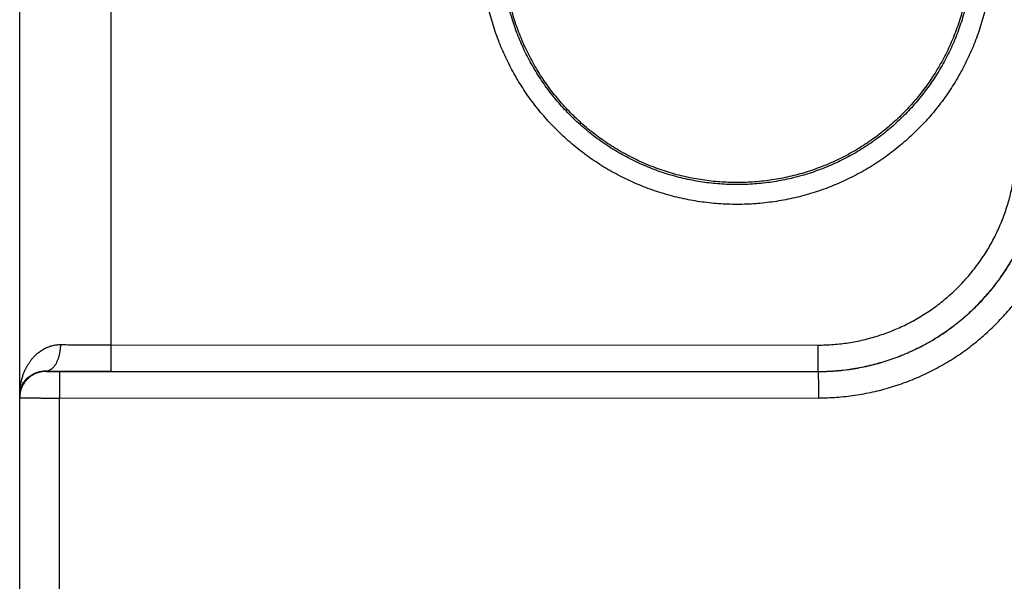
# Model space of a CAD drawing. Header units: inches. Extents: x 0 to 34, y 0 to 22.
# Tile 72 of 80: x 27.172 to 27.918, y 14.729 to 15.154. Entities that reach past the tile are written whole.
import ezdxf

# ---------------------------------------------------------------- set-up
doc = ezdxf.new("R2010")
doc.units = ezdxf.units.IN
doc.header["$LTSCALE"] = 1.87
doc.header["$MEASUREMENT"] = 0
doc.layers.get('0').update_dxf_attribs({"linetype": 'CONTINUOUS'})

msp = doc.modelspace()

# ---------------------------------------------------------------- linework, layer by layer
at = {"color": 7, "linetype": 'CONTINUOUS'}
for p, q in [((27.17167, 12.83808), (27.17167, 16.83212)), ((27.24106, 14.90784), (27.24106, 15.50832)), ((27.24106, 14.90784), (27.77719, 14.90776)), ((27.19167, 14.88811), (27.19167, 14.88777)), ((27.20176, 14.88759), (27.7771, 14.88768)), ((27.24088, 14.88785), (27.77701, 14.88777)), ((27.7771, 14.88768), (27.77701, 14.88777)), ((27.20193, 14.8676), (27.77727, 14.86768)), ((27.20193, 14.61857), (27.20193, 14.8676))]:
    msp.add_line(p, q, dxfattribs=at)
for points, knots in [([(27.90927, 15.20808), (27.90927, 15.20572), (27.90918, 15.201), (27.9088, 15.19392), (27.90815, 15.18687), (27.90725, 15.17985), (27.90609, 15.17287), (27.90468, 15.16594), (27.90301, 15.15906), (27.9011, 15.15225), (27.89893, 15.14552), (27.89653, 15.13886), (27.89388, 15.1323), (27.89099, 15.12583), (27.88787, 15.11948), (27.88452, 15.11325), (27.88094, 15.10714), (27.87715, 15.10117), (27.87313, 15.09534), (27.86891, 15.08966), (27.86448, 15.08414), (27.85986, 15.07878), (27.85504, 15.0736), (27.85003, 15.0686), (27.84485, 15.06378), (27.83949, 15.05915), (27.83397, 15.05473), (27.82829, 15.0505), (27.82246, 15.04649), (27.81649, 15.0427), (27.81038, 15.03912), (27.80415, 15.03577), (27.7978, 15.03265), (27.79134, 15.02976), (27.78477, 15.02712), (27.77812, 15.02471), (27.77138, 15.02255), (27.76457, 15.02063), (27.75769, 15.01897), (27.75075, 15.01756), (27.74377, 15.0164), (27.73675, 15.0155), (27.72971, 15.01485), (27.72264, 15.01446), (27.71556, 15.01433), (27.70849, 15.01446), (27.70142, 15.01485), (27.69437, 15.0155), (27.68736, 15.0164), (27.68037, 15.01756), (27.67344, 15.01897), (27.66656, 15.02063), (27.65975, 15.02255), (27.65301, 15.02471), (27.64635, 15.02712), (27.63979, 15.02977), (27.63333, 15.03265), (27.62698, 15.03577), (27.62074, 15.03912), (27.61464, 15.0427), (27.60866, 15.0465), (27.60283, 15.05051), (27.59715, 15.05473), (27.59163, 15.05916), (27.58628, 15.06378), (27.58109, 15.0686), (27.57609, 15.07361), (27.57127, 15.07879), (27.56664, 15.08415), (27.56222, 15.08967), (27.558, 15.09535), (27.55398, 15.10118), (27.55019, 15.10715), (27.54661, 15.11325), (27.54326, 15.11949), (27.54014, 15.12584), (27.53725, 15.1323), (27.5346, 15.13887), (27.5322, 15.14552), (27.53003, 15.15226), (27.52812, 15.15907), (27.52646, 15.16595), (27.52504, 15.17288), (27.52388, 15.17986), (27.52298, 15.18688), (27.52234, 15.19393), (27.52195, 15.201), (27.52186, 15.20572), (27.52186, 15.20808)], [0, 0, 0, 0, 0.011644, 0.023285, 0.034922, 0.046553, 0.058179, 0.0698, 0.081419, 0.093041, 0.104666, 0.116295, 0.127927, 0.139558, 0.151188, 0.162815, 0.174441, 0.186067, 0.197694, 0.209321, 0.220948, 0.232575, 0.244203, 0.255831, 0.267459, 0.279087, 0.290714, 0.302341, 0.313968, 0.325596, 0.337223, 0.34885, 0.360477, 0.372104, 0.383732, 0.395359, 0.406986, 0.418613, 0.43024, 0.441867, 0.453495, 0.465122, 0.476749, 0.488376, 0.500004, 0.511631, 0.523259, 0.534886, 0.546514, 0.558141, 0.569769, 0.581397, 0.593025, 0.604652, 0.61628, 0.627908, 0.639536, 0.651164, 0.662791, 0.674418, 0.686046, 0.697674, 0.709302, 0.720929, 0.732556, 0.744184, 0.755813, 0.767441, 0.779068, 0.790695, 0.802322, 0.813949, 0.825575, 0.837201, 0.848827, 0.860456, 0.872087, 0.883719, 0.895349, 0.906976, 0.918598, 0.930217, 0.941838, 0.953465, 0.965097, 0.976732, 0.988367, 1, 1, 1, 1]), ([(27.89441, 15.20808), (27.89441, 15.20588), (27.89432, 15.20147), (27.89396, 15.19487), (27.89335, 15.1883), (27.89249, 15.18175), (27.8914, 15.17523), (27.89007, 15.16876), (27.8885, 15.16235), (27.88669, 15.15599), (27.88464, 15.14971), (27.88237, 15.1435), (27.87987, 15.13738), (27.87715, 15.13136), (27.8742, 15.12545), (27.87104, 15.11965), (27.86766, 15.11397), (27.86408, 15.10842), (27.8603, 15.10301), (27.85632, 15.09774), (27.85215, 15.09261), (27.84779, 15.08765), (27.84325, 15.08285), (27.83853, 15.07823), (27.83365, 15.07378), (27.82861, 15.06951), (27.82341, 15.06544), (27.81807, 15.06155), (27.81259, 15.05787), (27.80697, 15.0544), (27.80123, 15.05113), (27.79538, 15.04808), (27.78941, 15.04524), (27.78335, 15.04263), (27.77719, 15.04025), (27.77095, 15.03809), (27.76464, 15.03616), (27.75825, 15.03447), (27.75181, 15.03302), (27.74532, 15.03181), (27.73879, 15.03083), (27.73223, 15.0301), (27.72564, 15.02961), (27.71904, 15.02937), (27.71244, 15.02936), (27.70584, 15.02961), (27.69925, 15.03009), (27.69269, 15.03082), (27.68616, 15.03179), (27.67966, 15.033), (27.67322, 15.03445), (27.66683, 15.03614), (27.66052, 15.03807), (27.65427, 15.04022), (27.64811, 15.0426), (27.64204, 15.04522), (27.63607, 15.04805), (27.63021, 15.0511), (27.62447, 15.05437), (27.61885, 15.05784), (27.61337, 15.06152), (27.60802, 15.06541), (27.60282, 15.06948), (27.59778, 15.07375), (27.59289, 15.0782), (27.58818, 15.08283), (27.58363, 15.08763), (27.57927, 15.09259), (27.5751, 15.09771), (27.57111, 15.10298), (27.56733, 15.1084), (27.56374, 15.11395), (27.56037, 15.11963), (27.5572, 15.12543), (27.55426, 15.13135), (27.55153, 15.13737), (27.54903, 15.14349), (27.54675, 15.14969), (27.54471, 15.15598), (27.5429, 15.16234), (27.54133, 15.16875), (27.54, 15.17523), (27.5389, 15.18174), (27.53805, 15.18829), (27.53744, 15.19487), (27.53707, 15.20147), (27.53699, 15.20588), (27.53699, 15.20808)], [0, 0, 0, 0, 0.011773, 0.023542, 0.035309, 0.047073, 0.058836, 0.070599, 0.082363, 0.094129, 0.105897, 0.117666, 0.129435, 0.141203, 0.152969, 0.164733, 0.176496, 0.18826, 0.200024, 0.211788, 0.223551, 0.235315, 0.247078, 0.258842, 0.270605, 0.282366, 0.294127, 0.305889, 0.31765, 0.329411, 0.341171, 0.352931, 0.364691, 0.376451, 0.38821, 0.399968, 0.411725, 0.423482, 0.435241, 0.447, 0.458759, 0.470519, 0.482279, 0.494039, 0.5058, 0.517561, 0.529323, 0.541085, 0.552846, 0.564609, 0.576372, 0.588136, 0.599899, 0.611662, 0.623427, 0.635192, 0.646957, 0.658722, 0.670487, 0.682252, 0.694019, 0.705785, 0.717551, 0.729318, 0.741085, 0.752853, 0.764621, 0.776389, 0.788157, 0.799925, 0.811694, 0.823462, 0.83523, 0.846998, 0.858767, 0.870538, 0.882309, 0.89408, 0.905851, 0.91762, 0.929388, 0.941155, 0.952921, 0.964689, 0.976458, 0.988229, 1, 1, 1, 1]), ([(27.89028, 15.17855), (27.88991, 15.17637), (27.88909, 15.17204), (27.88762, 15.16558), (27.88591, 15.15918), (27.88397, 15.15285), (27.88178, 15.14659), (27.87937, 15.14042), (27.87673, 15.13435), (27.87386, 15.12838), (27.87077, 15.12252), (27.86746, 15.11678), (27.86394, 15.11117), (27.86022, 15.10569), (27.85629, 15.10036), (27.85216, 15.09518), (27.84785, 15.09015), (27.84335, 15.08529), (27.83867, 15.0806), (27.83382, 15.07609), (27.8288, 15.07177), (27.82363, 15.06763), (27.8183, 15.06369), (27.81283, 15.05995), (27.80723, 15.05642), (27.80149, 15.0531), (27.79564, 15.05), (27.78968, 15.04712), (27.78361, 15.04447), (27.77744, 15.04204), (27.77119, 15.03984), (27.76486, 15.03788), (27.75847, 15.03616), (27.75201, 15.03468), (27.7455, 15.03344), (27.73895, 15.03244), (27.73237, 15.03169), (27.72577, 15.03119), (27.71915, 15.03094), (27.71252, 15.03093), (27.7059, 15.03117), (27.69929, 15.03165), (27.69271, 15.03239), (27.68616, 15.03337), (27.67965, 15.03459), (27.67319, 15.03605), (27.66679, 15.03776), (27.66045, 15.03971), (27.6542, 15.04189), (27.64803, 15.0443), (27.64195, 15.04694), (27.63598, 15.0498), (27.63012, 15.05289), (27.62438, 15.0562), (27.61876, 15.05971), (27.61329, 15.06344), (27.60795, 15.06736), (27.60276, 15.07149), (27.59774, 15.0758), (27.59288, 15.0803), (27.58818, 15.08498), (27.58367, 15.08982), (27.57934, 15.09484), (27.57521, 15.10001), (27.57127, 15.10534), (27.56753, 15.1108), (27.56399, 15.11641), (27.56067, 15.12214), (27.55757, 15.12799), (27.55468, 15.13395), (27.55203, 15.14002), (27.5496, 15.14618), (27.5474, 15.15243), (27.54544, 15.15876), (27.54371, 15.16515), (27.54223, 15.17161), (27.54099, 15.17811), (27.54032, 15.18248), (27.54003, 15.18466)], [0, 0, 0, 0, 0.013156, 0.026314, 0.039469, 0.052627, 0.065783, 0.07894, 0.092098, 0.105254, 0.118412, 0.131567, 0.144726, 0.157883, 0.17104, 0.184199, 0.197355, 0.210514, 0.22367, 0.236829, 0.249987, 0.263144, 0.276304, 0.28946, 0.30262, 0.315777, 0.328936, 0.342095, 0.355253, 0.368413, 0.38157, 0.39473, 0.407888, 0.421047, 0.434207, 0.447364, 0.460525, 0.473682, 0.486843, 0.500001, 0.51316, 0.52632, 0.539477, 0.552638, 0.565795, 0.578955, 0.592114, 0.605272, 0.618432, 0.631589, 0.644749, 0.657907, 0.671065, 0.684225, 0.697381, 0.710541, 0.723698, 0.736857, 0.750015, 0.763172, 0.776331, 0.789487, 0.802646, 0.815802, 0.828961, 0.842118, 0.855274, 0.868433, 0.881588, 0.894747, 0.907903, 0.92106, 0.934218, 0.947373, 0.960531, 0.973686, 0.986844, 1, 1, 1, 1]), ([(27.77701, 14.88777), (27.77913, 14.88777), (27.78337, 14.88784), (27.78973, 14.8882), (27.79606, 14.88879), (27.80237, 14.88962), (27.80864, 14.89069), (27.81487, 14.89199), (27.82104, 14.89352), (27.82715, 14.89528), (27.83319, 14.89727), (27.83916, 14.89948), (27.84503, 14.90191), (27.85081, 14.90456), (27.85649, 14.90743), (27.86205, 14.9105), (27.8675, 14.91378), (27.87281, 14.91727), (27.878, 14.92094), (27.88304, 14.92481), (27.88793, 14.92886), (27.89267, 14.9331), (27.89725, 14.93751), (27.90166, 14.94208), (27.90589, 14.94682), (27.90995, 14.95171), (27.91382, 14.95675), (27.91749, 14.96194), (27.92098, 14.96725), (27.92426, 14.9727), (27.92733, 14.97826), (27.9302, 14.98393), (27.93285, 14.98971), (27.93529, 14.99559), (27.9375, 15.00155), (27.93949, 15.00759), (27.94125, 15.0137), (27.94278, 15.01987), (27.94408, 15.0261), (27.94515, 15.03237), (27.94598, 15.03867), (27.94657, 15.045), (27.94693, 15.05136), (27.94701, 15.0556), (27.94701, 15.05772)], [0, 0, 0, 0, 0.023835, 0.047663, 0.071486, 0.095305, 0.119124, 0.142943, 0.166762, 0.190579, 0.214397, 0.238215, 0.262031, 0.28584, 0.309643, 0.333445, 0.357248, 0.38105, 0.404849, 0.428644, 0.452438, 0.476232, 0.500028, 0.523825, 0.547622, 0.571418, 0.595215, 0.619013, 0.642815, 0.666617, 0.690418, 0.714219, 0.738026, 0.761838, 0.785653, 0.809467, 0.83328, 0.857094, 0.880908, 0.904721, 0.928536, 0.952353, 0.976174, 1, 1, 1, 1]), ([(27.7771, 14.88768), (27.77922, 14.88768), (27.78346, 14.88776), (27.78981, 14.88812), (27.79614, 14.88871), (27.80244, 14.88954), (27.80871, 14.89061), (27.81494, 14.89191), (27.82111, 14.89344), (27.82722, 14.8952), (27.83326, 14.89719), (27.83922, 14.89941), (27.84509, 14.90184), (27.85087, 14.90449), (27.85654, 14.90736), (27.8621, 14.91043), (27.86755, 14.91371), (27.87286, 14.9172), (27.87804, 14.92087), (27.88309, 14.92474), (27.88798, 14.9288), (27.89271, 14.93303), (27.89729, 14.93744), (27.9017, 14.94202), (27.90593, 14.94676), (27.90999, 14.95165), (27.91385, 14.95669), (27.91753, 14.96188), (27.92101, 14.96719), (27.9243, 14.97264), (27.92737, 14.9782), (27.93024, 14.98388), (27.93289, 14.98966), (27.93532, 14.99553), (27.93754, 15.0015), (27.93952, 15.00754), (27.94128, 15.01365), (27.94282, 15.01983), (27.94412, 15.02605), (27.94518, 15.03233), (27.94601, 15.03863), (27.94661, 15.04497), (27.94696, 15.05132), (27.94704, 15.05556), (27.94704, 15.05768)], [0, 0, 0, 0, 0.023816, 0.047633, 0.071451, 0.095266, 0.119081, 0.142895, 0.166708, 0.190521, 0.214332, 0.238139, 0.261943, 0.285747, 0.309551, 0.333354, 0.357152, 0.380948, 0.404745, 0.428542, 0.452338, 0.47613, 0.499921, 0.523712, 0.547506, 0.571305, 0.595108, 0.618911, 0.642713, 0.666518, 0.690327, 0.714139, 0.737951, 0.761763, 0.785579, 0.809398, 0.83322, 0.857044, 0.880868, 0.904694, 0.928521, 0.952349, 0.976176, 1, 1, 1, 1]), ([(27.77719, 14.90776), (27.7791, 14.90776), (27.78294, 14.90784), (27.78868, 14.90817), (27.79441, 14.90871), (27.80011, 14.90948), (27.80577, 14.91047), (27.81139, 14.91167), (27.81696, 14.91309), (27.82247, 14.91471), (27.82792, 14.91655), (27.83329, 14.9186), (27.83858, 14.92085), (27.84378, 14.9233), (27.84888, 14.92595), (27.85388, 14.92879), (27.85876, 14.93182), (27.86352, 14.93503), (27.86816, 14.93843), (27.87266, 14.942), (27.87702, 14.94574), (27.88124, 14.94964), (27.8853, 14.9537), (27.8892, 14.95792), (27.89294, 14.96228), (27.89651, 14.96678), (27.89991, 14.97141), (27.90312, 14.97618), (27.90615, 14.98106), (27.909, 14.98605), (27.91164, 14.99115), (27.91409, 14.99635), (27.91634, 15.00163), (27.91839, 15.007), (27.92023, 15.01245), (27.92186, 15.01796), (27.92327, 15.02353), (27.92448, 15.02914), (27.92546, 15.03481), (27.92623, 15.0405), (27.92678, 15.04622), (27.92711, 15.05197), (27.92719, 15.0558), (27.92719, 15.05772)], [0, 0, 0, 0, 0.024427, 0.048846, 0.073255, 0.097656, 0.122048, 0.146437, 0.170824, 0.195214, 0.219609, 0.244009, 0.268408, 0.2928, 0.317186, 0.34157, 0.365955, 0.39034, 0.414724, 0.439107, 0.46349, 0.487872, 0.512255, 0.536638, 0.56102, 0.585401, 0.609782, 0.634164, 0.658546, 0.682926, 0.707306, 0.731691, 0.756083, 0.780476, 0.804864, 0.829246, 0.853625, 0.878005, 0.902389, 0.926781, 0.951181, 0.975588, 1, 1, 1, 1]), ([(27.77727, 14.86768), (27.77957, 14.86768), (27.78419, 14.86777), (27.7911, 14.86815), (27.79801, 14.86878), (27.80489, 14.86966), (27.81174, 14.8708), (27.81854, 14.87218), (27.82529, 14.87382), (27.83197, 14.87569), (27.83859, 14.87782), (27.84512, 14.88018), (27.85155, 14.88278), (27.85789, 14.88561), (27.86412, 14.88867), (27.87024, 14.89196), (27.87623, 14.89546), (27.88209, 14.89919), (27.88781, 14.90312), (27.89338, 14.90727), (27.89879, 14.91161), (27.90405, 14.91615), (27.90913, 14.92087), (27.91404, 14.92578), (27.91876, 14.93087), (27.9233, 14.93612), (27.92764, 14.94154), (27.93179, 14.94711), (27.93572, 14.95283), (27.93944, 14.95869), (27.94295, 14.96468), (27.94624, 14.9708), (27.9493, 14.97703), (27.95213, 14.98337), (27.95473, 14.98981), (27.95709, 14.99635), (27.95921, 15.00296), (27.96109, 15.00965), (27.96272, 15.0164), (27.9641, 15.0232), (27.96524, 15.03005), (27.96612, 15.03694), (27.96675, 15.04385), (27.96713, 15.05076), (27.96721, 15.05538), (27.96721, 15.05768)], [0, 0, 0, 0, 0.023162, 0.046369, 0.069609, 0.092868, 0.116134, 0.139397, 0.162653, 0.185914, 0.209185, 0.232454, 0.255714, 0.278971, 0.302232, 0.325496, 0.348758, 0.372017, 0.395275, 0.418536, 0.441798, 0.465058, 0.488318, 0.511576, 0.534836, 0.558098, 0.581362, 0.604625, 0.627886, 0.651148, 0.674414, 0.697683, 0.720949, 0.744211, 0.767475, 0.790749, 0.814025, 0.837292, 0.860555, 0.883824, 0.907097, 0.930363, 0.95361, 0.976827, 1, 1, 1, 1]), ([(27.17167, 14.86941), (27.17167, 14.87042), (27.17173, 14.87243), (27.17201, 14.87542), (27.17247, 14.87836), (27.1731, 14.88122), (27.17389, 14.88397), (27.17483, 14.8866), (27.1759, 14.88909), (27.17709, 14.89143), (27.17838, 14.8936), (27.17974, 14.89561), (27.18118, 14.89745), (27.18267, 14.89912), (27.1842, 14.90063), (27.18575, 14.90198), (27.18733, 14.90317), (27.18892, 14.90421), (27.1905, 14.90512), (27.19209, 14.90589), (27.19366, 14.90653), (27.19522, 14.90706), (27.19677, 14.90747), (27.19829, 14.90778), (27.1998, 14.90799), (27.2013, 14.9081), (27.20229, 14.90812), (27.20278, 14.90811)], [0, 0, 0, 0, 0.054983, 0.109593, 0.1636, 0.216768, 0.268832, 0.319541, 0.368735, 0.416286, 0.462114, 0.506202, 0.548526, 0.589126, 0.628064, 0.665396, 0.701216, 0.735629, 0.768726, 0.80062, 0.831434, 0.861276, 0.890252, 0.918482, 0.946092, 0.973217, 1, 1, 1, 1]), ([(27.19167, 14.88811), (27.1919, 14.88812), (27.19236, 14.88816), (27.19306, 14.88829), (27.19374, 14.8885), (27.19442, 14.88879), (27.19509, 14.88916), (27.19574, 14.88959), (27.19637, 14.8901), (27.19699, 14.89068), (27.19759, 14.89133), (27.19816, 14.89204), (27.19871, 14.89281), (27.19923, 14.89364), (27.19972, 14.89453), (27.20018, 14.89547), (27.20061, 14.89645), (27.20101, 14.89749), (27.20136, 14.89856), (27.20168, 14.89967), (27.20196, 14.90082), (27.2022, 14.90199), (27.20241, 14.90318), (27.20256, 14.9044), (27.20268, 14.90563), (27.20276, 14.90687), (27.20278, 14.90769), (27.20278, 14.90811)], [0, 0, 0, 0, 0.027938, 0.056194, 0.084994, 0.114542, 0.145017, 0.176566, 0.209309, 0.243333, 0.2787, 0.315444, 0.353573, 0.393078, 0.433927, 0.476074, 0.519457, 0.563999, 0.609614, 0.656205, 0.703667, 0.751885, 0.800741, 0.85011, 0.899865, 0.949872, 1, 1, 1, 1]), ([(27.20278, 14.90811), (27.20366, 14.9081), (27.20544, 14.90807), (27.20814, 14.90804), (27.21092, 14.908), (27.21375, 14.90797), (27.21664, 14.90795), (27.21958, 14.90792), (27.22257, 14.9079), (27.22559, 14.90789), (27.22865, 14.90787), (27.23173, 14.90786), (27.23482, 14.90785), (27.23794, 14.90785), (27.24002, 14.90784), (27.24106, 14.90784)], [0, 0, 0, 0, 0.068863, 0.139603, 0.212082, 0.286169, 0.361731, 0.438616, 0.516657, 0.595686, 0.675534, 0.756039, 0.837052, 0.918424, 1, 1, 1, 1]), ([(27.24088, 14.88785), (27.24089, 14.88787), (27.24089, 14.88793), (27.24091, 14.88807), (27.24092, 14.88828), (27.24093, 14.88857), (27.24094, 14.88894), (27.24095, 14.88937), (27.24096, 14.88988), (27.24097, 14.89046), (27.24098, 14.8911), (27.24098, 14.89181), (27.24099, 14.89258), (27.241, 14.89341), (27.24101, 14.89429), (27.24102, 14.89523), (27.24102, 14.89622), (27.24103, 14.89725), (27.24103, 14.89832), (27.24104, 14.89943), (27.24104, 14.90057), (27.24105, 14.90174), (27.24105, 14.90293), (27.24105, 14.90414), (27.24106, 14.90537), (27.24106, 14.9066), (27.24106, 14.90743), (27.24106, 14.90784)], [0, 0, 0, 0, 0.003062, 0.009943, 0.020638, 0.035109, 0.053302, 0.075146, 0.100559, 0.129442, 0.161685, 0.197162, 0.235736, 0.27726, 0.321573, 0.368504, 0.417871, 0.469485, 0.523145, 0.578646, 0.635773, 0.694304, 0.754016, 0.814677, 0.876052, 0.937906, 1, 1, 1, 1]), ([(27.77701, 14.88777), (27.77702, 14.88778), (27.77702, 14.88785), (27.77704, 14.88799), (27.77704, 14.8882), (27.77706, 14.88849), (27.77707, 14.88885), (27.77708, 14.88929), (27.77709, 14.8898), (27.7771, 14.89037), (27.7771, 14.89102), (27.77711, 14.89173), (27.77712, 14.8925), (27.77713, 14.89333), (27.77714, 14.89421), (27.77714, 14.89515), (27.77715, 14.89613), (27.77716, 14.89717), (27.77716, 14.89824), (27.77717, 14.89935), (27.77717, 14.90049), (27.77718, 14.90166), (27.77718, 14.90285), (27.77718, 14.90406), (27.77718, 14.90529), (27.77719, 14.90652), (27.77719, 14.90735), (27.77719, 14.90776)], [0, 0, 0, 0, 0.003061, 0.009943, 0.020637, 0.035108, 0.053299, 0.075143, 0.100555, 0.129437, 0.161679, 0.197155, 0.235729, 0.277253, 0.321565, 0.368495, 0.417862, 0.469476, 0.523137, 0.578638, 0.635766, 0.694299, 0.754011, 0.814673, 0.87605, 0.937905, 1, 1, 1, 1]), ([(27.17167, 14.86941), (27.17167, 14.87013), (27.17175, 14.87156), (27.17214, 14.87366), (27.17276, 14.87569), (27.17359, 14.8776), (27.17462, 14.87938), (27.1758, 14.88099), (27.17711, 14.88242), (27.17851, 14.88368), (27.17998, 14.88477), (27.18148, 14.88568), (27.183, 14.88642), (27.18451, 14.88702), (27.18601, 14.88747), (27.18748, 14.8878), (27.18891, 14.88801), (27.1903, 14.88811), (27.19122, 14.88812), (27.19167, 14.88811)], [0, 0, 0, 0, 0.070494, 0.140604, 0.210078, 0.278532, 0.345618, 0.411076, 0.474731, 0.536402, 0.59603, 0.653535, 0.708952, 0.762272, 0.813529, 0.862784, 0.910155, 0.955827, 1, 1, 1, 1]), ([(27.19167, 14.88777), (27.19125, 14.88777), (27.19041, 14.88774), (27.18916, 14.88762), (27.18792, 14.88743), (27.18669, 14.88715), (27.18548, 14.8868), (27.1843, 14.88637), (27.18315, 14.88588), (27.18203, 14.88531), (27.18094, 14.88467), (27.1799, 14.88396), (27.17891, 14.88319), (27.17797, 14.88236), (27.17708, 14.88147), (27.17625, 14.88052), (27.17548, 14.87953), (27.17477, 14.87849), (27.17413, 14.87741), (27.17356, 14.87629), (27.17306, 14.87514), (27.17263, 14.87395), (27.17228, 14.87275), (27.17201, 14.87152), (27.17181, 14.87028), (27.17169, 14.86903), (27.17167, 14.86819), (27.17167, 14.86777)], [0, 0, 0, 0, 0.040002, 0.080003, 0.120005, 0.160007, 0.200009, 0.24001, 0.280012, 0.320014, 0.360015, 0.400016, 0.440018, 0.480018, 0.520019, 0.560019, 0.600019, 0.640018, 0.680017, 0.720016, 0.760014, 0.800012, 0.84001, 0.880008, 0.920005, 0.960003, 1, 1, 1, 1]), ([(27.19167, 14.88811), (27.19271, 14.8881), (27.19483, 14.88808), (27.19805, 14.88804), (27.20135, 14.88801), (27.20472, 14.88799), (27.20815, 14.88796), (27.21164, 14.88794), (27.21518, 14.88792), (27.21877, 14.8879), (27.2224, 14.88788), (27.22606, 14.88787), (27.22975, 14.88786), (27.23345, 14.88785), (27.23717, 14.88785), (27.23964, 14.88785), (27.24088, 14.88785)], [0, 0, 0, 0, 0.063724, 0.129178, 0.196231, 0.264735, 0.334538, 0.4055, 0.477508, 0.550452, 0.624212, 0.698662, 0.773647, 0.848987, 0.924501, 1, 1, 1, 1]), ([(27.19167, 14.88777), (27.19167, 14.88776), (27.19172, 14.88775), (27.19179, 14.88774), (27.19194, 14.88773), (27.19213, 14.88771), (27.19238, 14.8877), (27.19268, 14.88769), (27.19304, 14.88768), (27.19344, 14.88767), (27.19389, 14.88766), (27.19438, 14.88765), (27.19492, 14.88764), (27.19549, 14.88763), (27.1961, 14.88762), (27.19674, 14.88761), (27.19741, 14.88761), (27.1981, 14.8876), (27.19882, 14.8876), (27.19954, 14.8876), (27.20028, 14.88759), (27.20102, 14.88759), (27.20151, 14.88759), (27.20176, 14.88759)], [0, 0, 0, 0, 0.002994, 0.011268, 0.025072, 0.044403, 0.069196, 0.099326, 0.134553, 0.174589, 0.219205, 0.268187, 0.321267, 0.378162, 0.438585, 0.502241, 0.568762, 0.637682, 0.708493, 0.780667, 0.853662, 0.926943, 1, 1, 1, 1]), ([(27.20176, 14.88759), (27.20176, 14.88757), (27.20177, 14.88751), (27.20178, 14.88737), (27.20179, 14.88716), (27.2018, 14.88687), (27.20181, 14.8865), (27.20182, 14.88607), (27.20183, 14.88556), (27.20184, 14.88498), (27.20185, 14.88434), (27.20186, 14.88363), (27.20187, 14.88286), (27.20187, 14.88203), (27.20188, 14.88115), (27.20189, 14.88021), (27.2019, 14.87922), (27.2019, 14.87819), (27.20191, 14.87712), (27.20191, 14.87601), (27.20192, 14.87487), (27.20192, 14.8737), (27.20192, 14.87251), (27.20193, 14.8713), (27.20193, 14.87007), (27.20193, 14.86884), (27.20193, 14.86801), (27.20193, 14.8676)], [0, 0, 0, 0, 0.003061, 0.009943, 0.020637, 0.035108, 0.053299, 0.075143, 0.100555, 0.129437, 0.161678, 0.197155, 0.235729, 0.277252, 0.321564, 0.368495, 0.417862, 0.469476, 0.523137, 0.578638, 0.635765, 0.694298, 0.754011, 0.814673, 0.87605, 0.937905, 1, 1, 1, 1]), ([(27.7771, 14.88768), (27.77711, 14.88766), (27.77711, 14.88759), (27.77712, 14.88746), (27.77713, 14.88724), (27.77714, 14.88696), (27.77715, 14.88659), (27.77716, 14.88616), (27.77717, 14.88565), (27.77718, 14.88507), (27.77719, 14.88443), (27.7772, 14.88372), (27.77721, 14.88295), (27.77722, 14.88212), (27.77722, 14.88123), (27.77723, 14.8803), (27.77724, 14.87931), (27.77724, 14.87828), (27.77725, 14.87721), (27.77725, 14.8761), (27.77726, 14.87496), (27.77726, 14.87379), (27.77727, 14.8726), (27.77727, 14.87138), (27.77727, 14.87016), (27.77727, 14.86892), (27.77727, 14.8681), (27.77727, 14.86768)], [0, 0, 0, 0, 0.003061, 0.009943, 0.020637, 0.035107, 0.053299, 0.075143, 0.100554, 0.129436, 0.161678, 0.197154, 0.235728, 0.277251, 0.321563, 0.368493, 0.41786, 0.469474, 0.523135, 0.578636, 0.635764, 0.694297, 0.754009, 0.814672, 0.876049, 0.937905, 1, 1, 1, 1]), ([(27.17167, 14.86777), (27.17167, 14.86775), (27.17177, 14.86777), (27.17188, 14.86774), (27.17213, 14.86774), (27.17246, 14.86773), (27.17288, 14.86772), (27.1734, 14.86771), (27.174, 14.8677), (27.1747, 14.86769), (27.17548, 14.86768), (27.17634, 14.86768), (27.17728, 14.86767), (27.1783, 14.86766), (27.1794, 14.86765), (27.18056, 14.86765), (27.1818, 14.86764), (27.18309, 14.86763), (27.18445, 14.86763), (27.18586, 14.86762), (27.18733, 14.86762), (27.18883, 14.86761), (27.19038, 14.86761), (27.19197, 14.8676), (27.19358, 14.8676), (27.19522, 14.8676), (27.19688, 14.8676), (27.19856, 14.8676), (27.20024, 14.8676), (27.20137, 14.8676), (27.20193, 14.8676)], [0, 0, 0, 0, 0.001609, 0.006343, 0.014206, 0.025173, 0.039208, 0.056262, 0.076281, 0.099205, 0.124967, 0.153492, 0.18469, 0.218449, 0.254661, 0.29323, 0.33405, 0.376981, 0.421865, 0.46856, 0.516931, 0.566826, 0.618064, 0.670463, 0.723869, 0.778135, 0.833083, 0.888512, 0.944219, 1, 1, 1, 1])]:
    msp.add_open_spline(points, degree=3, knots=knots, dxfattribs=at)

doc.saveas('drawing.dxf')
